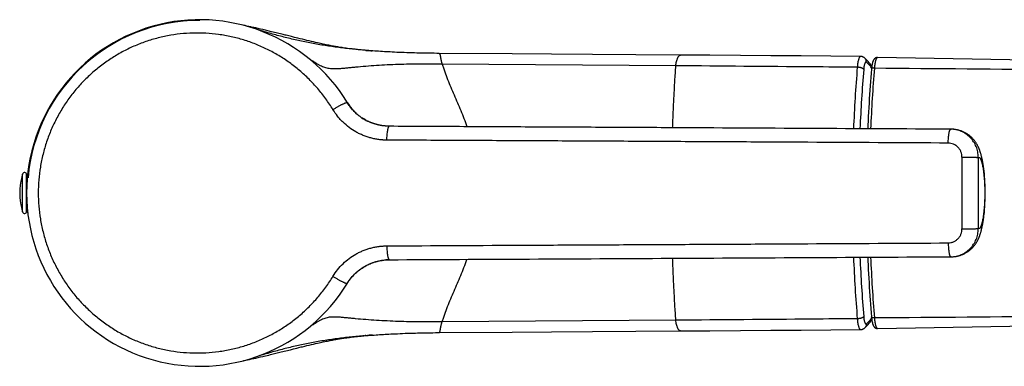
# Model space of a CAD drawing. Header units: millimetres. Extents: x -139 to 522, y -59 to 433.
# Tile 34 of 40: x 251 to 391, y 23 to 72. Entities that reach past the tile are written whole.
import ezdxf

# ---------------------------------------------------------------- set-up
doc = ezdxf.new("R2010")
doc.units = ezdxf.units.MM
doc.header["$LTSCALE"] = 23.1
doc.layers.get('0').update_dxf_attribs({"linetype": 'CONTINUOUS'})

msp = doc.modelspace()

# ---------------------------------------------------------------- linework, layer by layer
at = {"color": 7, "linetype": 'CONTINUOUS'}
for p, q in [((283, 71.51), (282.75, 71.56)), ((283.28, 71.45), (283, 71.51)), ((283.56, 71.39), (283.28, 71.45)), ((284.24, 71.25), (283.94, 71.31)), ((284.55, 71.18), (284.24, 71.25)), ((284.86, 71.11), (284.55, 71.18)), ((285.19, 71.03), (284.86, 71.11)), ((285.53, 70.95), (285.19, 71.03)), ((285.89, 70.87), (285.53, 70.95)), ((286.26, 70.78), (285.89, 70.87)), ((286.77, 70.65), (286.26, 70.78)), ((287.44, 70.49), (286.77, 70.65)), ((290.05, 69.84), (289.6, 69.95)), ((290.52, 69.73), (290.05, 69.84)), ((290.83, 69.65), (290.52, 69.73)), ((291.15, 69.57), (290.83, 69.65)), ((291.48, 69.5), (291.15, 69.57)), ((291.8, 69.42), (291.48, 69.5)), ((292.12, 69.34), (291.8, 69.42)), ((292.44, 69.27), (292.12, 69.34)), ((292.74, 69.2), (292.44, 69.27)), ((293.02, 69.13), (292.74, 69.2)), ((293.28, 69.07), (293.02, 69.13)), ((293.52, 69.02), (293.28, 69.07)), ((293.74, 68.97), (293.52, 69.02)), ((293.94, 68.93), (293.74, 68.97)), ((294.13, 68.89), (293.94, 68.93)), ((294.33, 68.85), (294.13, 68.89)), ((294.53, 68.8), (294.33, 68.85)), ((294.73, 68.76), (294.53, 68.8)), ((294.92, 68.72), (294.73, 68.76)), ((295.09, 68.69), (294.92, 68.72)), ((295.26, 68.65), (295.09, 68.69)), ((295.42, 68.62), (295.26, 68.65)), ((295.57, 68.59), (295.42, 68.62)), ((295.7, 68.57), (295.57, 68.59)), ((295.86, 68.54), (295.7, 68.57)), ((295.98, 68.52), (295.86, 68.54)), ((296.09, 68.5), (295.98, 68.52)), ((296.2, 68.48), (296.09, 68.5)), ((296.33, 68.46), (296.2, 68.48)), ((296.51, 68.43), (296.33, 68.46)), ((296.65, 68.41), (296.51, 68.43)), ((296.8, 68.39), (296.65, 68.41)), ((296.97, 68.36), (296.8, 68.39)), ((297.16, 68.33), (296.97, 68.36)), ((297.37, 68.3), (297.16, 68.33)), ((297.59, 68.27), (297.37, 68.3)), ((297.83, 68.24), (297.59, 68.27)), ((300.31, 67.99), (300.07, 68.01)), ((300.1, 68.01), (300.07, 68.01)), ((300.15, 68), (300.1, 68.01)), ((300.18, 68), (300.15, 68)), ((300.6, 67.97), (300.31, 67.99)), ((300.88, 67.94), (300.6, 67.97)), ((300.65, 67.96), (300.63, 67.96)), ((301.16, 67.92), (300.88, 67.94)), ((301.14, 67.92), (301.08, 67.93)), ((301.44, 67.9), (301.16, 67.92)), ((301.71, 67.88), (301.44, 67.9)), ((301.96, 67.87), (301.71, 67.88)), ((302.25, 67.85), (301.96, 67.87)), ((302.53, 67.83), (302.25, 67.85)), ((302.84, 67.81), (302.53, 67.83)), ((303.09, 67.8), (302.84, 67.81)), ((303.36, 67.78), (303.09, 67.8)), ((303.64, 67.77), (303.36, 67.78)), ((303.94, 67.75), (303.64, 67.77)), ((304.25, 67.74), (303.94, 67.75)), ((304.58, 67.72), (304.25, 67.74)), ((304.92, 67.71), (304.58, 67.72)), ((305.27, 67.69), (304.92, 67.71)), ((305.64, 67.68), (305.27, 67.69)), ((306.02, 67.67), (305.64, 67.68)), ((306.29, 67.66), (306.02, 67.67)), ((306.55, 67.65), (306.29, 67.66)), ((306.83, 67.64), (306.55, 67.65)), ((307.11, 67.63), (306.83, 67.64)), ((307.4, 67.62), (307.11, 67.63)), ((307.69, 67.62), (307.4, 67.62)), ((307.99, 67.61), (307.69, 67.62)), ((308.3, 67.6), (307.99, 67.61)), ((308.61, 67.6), (308.3, 67.6)), ((308.93, 67.59), (308.61, 67.6)), ((309.24, 67.59), (308.93, 67.59)), ((309.55, 67.58), (309.24, 67.59)), ((309.89, 67.58), (309.55, 67.58)), ((310.27, 67.57), (309.89, 67.58)), ((310.61, 67.57), (310.27, 67.57)), ((310.61, 67.57), (310.61, 67.57)), ((344.92, 67.34), (344.92, 67.34)), ((349.05, 67.31), (344.92, 67.34)), ((371.1, 66.88), (371.1, 66.88)), ((299.21, 58.71), (299.18, 58.74)), ((299.24, 58.69), (299.21, 58.71)), ((299.27, 58.67), (299.24, 58.69)), ((299.29, 58.65), (299.27, 58.67)), ((300.48, 57.93), (300.43, 57.95)), ((300.5, 57.92), (300.47, 57.93)), ((300.8, 57.79), (300.76, 57.8)), ((300.95, 57.72), (300.92, 57.73)), ((340.18, 57.04), (303.46, 57.24)), ((383.36, 56.81), (340.18, 57.04)), ((251.26, 50), (251.26, 50.06)), ((251.96, 45.15), (251.96, 50.35)), ((388.15, 47.75), (388.21, 47.75)), ((388.21, 47.75), (388.21, 47.99)), ((251.26, 45.45), (251.26, 45.5)), ((302.99, 38.25), (303.12, 38.25)), ((303.46, 38.27), (326.99, 38.39)), ((303.48, 38.28), (303.5, 38.28)), ((326.99, 38.39), (383.36, 38.7)), ((300.19, 37.43), (300.25, 37.46)), ((300.23, 37.45), (300.24, 37.46)), ((300.3, 37.48), (300.3, 37.49)), ((300.55, 37.61), (300.63, 37.65)), ((310.61, 27.93), (320.97, 28)), ((371.1, 28.62), (371.1, 28.62)), ((293.94, 26.57), (294.13, 26.62)), ((294.13, 26.62), (294.33, 26.66)), ((294.33, 26.66), (294.53, 26.7)), ((294.53, 26.7), (294.73, 26.74)), ((294.73, 26.74), (294.92, 26.78)), ((294.92, 26.78), (295.09, 26.81)), ((295.09, 26.81), (295.26, 26.85)), ((295.26, 26.85), (295.42, 26.88)), ((295.42, 26.88), (295.57, 26.91)), ((295.57, 26.91), (295.76, 26.94)), ((295.76, 26.94), (295.9, 26.97)), ((295.9, 26.97), (296.04, 26.99)), ((296.04, 26.99), (296.14, 27.01)), ((296.14, 27.01), (296.28, 27.04)), ((296.28, 27.04), (296.45, 27.06)), ((296.45, 27.06), (296.57, 27.08)), ((296.57, 27.08), (296.72, 27.1)), ((296.72, 27.1), (296.88, 27.13)), ((296.88, 27.13), (297.07, 27.16)), ((297.07, 27.16), (297.26, 27.18)), ((297.26, 27.18), (297.48, 27.21)), ((299.89, 27.48), (300.22, 27.51)), ((300.1, 27.5), (300.07, 27.49)), ((300.15, 27.5), (300.1, 27.5)), ((300.18, 27.5), (300.15, 27.5)), ((300.22, 27.51), (300.5, 27.53)), ((300.5, 27.53), (300.79, 27.55)), ((300.65, 27.54), (300.63, 27.54)), ((300.79, 27.55), (301.08, 27.57)), ((301.08, 27.57), (301.34, 27.59)), ((301.14, 27.58), (301.08, 27.57)), ((301.34, 27.59), (301.62, 27.61)), ((301.62, 27.61), (301.88, 27.63)), ((301.88, 27.63), (302.12, 27.65)), ((302.12, 27.65), (302.4, 27.66)), ((302.4, 27.66), (302.68, 27.68)), ((302.68, 27.68), (302.92, 27.7)), ((302.92, 27.7), (303.18, 27.71)), ((303.18, 27.71), (303.45, 27.72)), ((303.45, 27.72), (303.74, 27.74)), ((303.74, 27.74), (304.04, 27.75)), ((304.04, 27.75), (304.36, 27.77)), ((304.36, 27.77), (304.69, 27.78)), ((304.69, 27.78), (305.04, 27.8)), ((305.04, 27.8), (305.4, 27.81)), ((305.4, 27.81), (305.77, 27.83)), ((305.77, 27.83), (306.15, 27.84)), ((306.15, 27.84), (306.42, 27.85)), ((306.42, 27.85), (306.69, 27.86)), ((306.69, 27.86), (306.97, 27.87)), ((306.97, 27.87), (307.25, 27.87)), ((307.25, 27.87), (307.54, 27.88)), ((307.54, 27.88), (307.84, 27.89)), ((307.84, 27.89), (308.14, 27.9)), ((308.14, 27.9), (308.46, 27.9)), ((308.46, 27.9), (308.77, 27.91)), ((308.77, 27.91), (309.08, 27.91)), ((309.08, 27.91), (309.39, 27.92)), ((309.39, 27.92), (309.72, 27.92)), ((309.72, 27.92), (310.08, 27.93)), ((310.08, 27.93), (310.46, 27.93)), ((310.46, 27.93), (310.61, 27.93)), ((310.61, 27.93), (310.61, 27.93)), ((288.14, 25.19), (289.45, 25.51)), ((289.45, 25.51), (289.9, 25.62)), ((289.9, 25.62), (290.36, 25.74)), ((290.36, 25.74), (290.67, 25.81)), ((291.15, 25.93), (291.48, 26.01)), ((291.48, 26.01), (291.8, 26.08)), ((291.8, 26.08), (292.12, 26.16)), ((292.12, 26.16), (292.44, 26.23)), ((292.44, 26.23), (292.74, 26.3)), ((292.74, 26.3), (293.02, 26.37)), ((293.02, 26.37), (293.28, 26.43)), ((293.28, 26.43), (293.52, 26.48)), ((293.52, 26.48), (293.74, 26.53)), ((293.74, 26.53), (293.94, 26.57)), ((283.09, 24.01), (283.37, 24.07)), ((283.37, 24.07), (283.65, 24.13)), ((283.65, 24.13), (283.94, 24.19)), ((283.94, 24.19), (284.24, 24.26)), ((284.24, 24.26), (284.55, 24.32)), ((284.55, 24.32), (284.86, 24.4)), ((284.86, 24.4), (285.19, 24.47)), ((285.19, 24.47), (285.53, 24.55)), ((285.53, 24.55), (285.89, 24.64)), ((285.89, 24.64), (286.38, 24.75)), ((286.38, 24.75), (286.64, 24.82)), ((286.64, 24.82), (287.17, 24.95)), ((287.17, 24.95), (288.14, 25.19))]:
    msp.add_line(p, q, dxfattribs=at)
at = {"color": 9, "linetype": 'CONTINUOUS'}
for p, q in [((344.24, 65.81), (311.01, 66.05)), ((303.52, 57.22), (303.52, 57.22)), ((383.31, 56.81), (383.36, 56.81)), ((251.37, 45.06), (251.37, 50.44)), ((303.5, 38.28), (303.5, 38.28)), ((383.36, 38.7), (383.31, 38.7)), ((344.24, 29.69), (311.01, 29.45))]:
    msp.add_line(p, q, dxfattribs=at)
at = {"color": 7, "linetype": 'CONTINUOUS'}
for points in [[(283.94, 71.31), (283.84, 71.33), (283.56, 71.39)], [(289.6, 69.95), (288.86, 70.14), (288.71, 70.17), (288.57, 70.21), (288.43, 70.24), (287.44, 70.49)], [(300.07, 68.01), (299.89, 68.02), (299.7, 68.04), (299.51, 68.06), (299.32, 68.08), (299.15, 68.09), (298.98, 68.11), (298.82, 68.13), (298.66, 68.15), (298.51, 68.16), (298.37, 68.18), (298.23, 68.2), (298.09, 68.21), (297.96, 68.23), (297.83, 68.24)], [(344.92, 67.34), (338.54, 67.38), (332.41, 67.42), (326.56, 67.46), (320.97, 67.5), (310.61, 67.57)], [(370.48, 67.14), (366.29, 67.18), (362.03, 67.21), (357.74, 67.24), (353.41, 67.27), (349.05, 67.31)], [(371.1, 66.88), (371.09, 66.9), (371.07, 66.92), (371.04, 66.94), (371.01, 66.96), (370.99, 66.98), (370.96, 67), (370.93, 67.02), (370.9, 67.03), (370.87, 67.05), (370.84, 67.06), (370.81, 67.07), (370.78, 67.09), (370.75, 67.1), (370.72, 67.11), (370.69, 67.12), (370.66, 67.12), (370.63, 67.13), (370.59, 67.13), (370.56, 67.14), (370.53, 67.14), (370.5, 67.14), (370.48, 67.14)], [(372.1, 65.8), (372.02, 65.9), (371.87, 66.08), (371.72, 66.25), (371.57, 66.41), (371.42, 66.57), (371.26, 66.73), (371.1, 66.88)], [(372.92, 66.99), (372.89, 66.99), (372.86, 66.99), (372.83, 66.98), (372.81, 66.98), (372.78, 66.97), (372.75, 66.97), (372.73, 66.96), (372.7, 66.95), (372.68, 66.94), (372.65, 66.93), (372.63, 66.92), (372.61, 66.91), (372.58, 66.89), (372.56, 66.88), (372.54, 66.86), (372.52, 66.84), (372.49, 66.82), (372.47, 66.8), (372.45, 66.78), (372.44, 66.76), (372.42, 66.74), (372.4, 66.72), (372.38, 66.69), (372.37, 66.67), (372.35, 66.65), (372.34, 66.62), (372.32, 66.59), (372.31, 66.57), (372.3, 66.54), (372.28, 66.51), (372.27, 66.48), (372.26, 66.45), (372.25, 66.42), (372.23, 66.39), (372.22, 66.35), (372.21, 66.32), (372.2, 66.28), (372.19, 66.24), (372.18, 66.2), (372.17, 66.16), (372.16, 66.11), (372.15, 66.07), (372.14, 66.02), (372.13, 65.97), (372.12, 65.92), (372.11, 65.86), (372.1, 65.81), (372.09, 65.75), (372.08, 65.69), (372.08, 65.63), (372.07, 65.58), (372.06, 65.52), (372.06, 65.46), (372.05, 65.4), (372.05, 65.35)], [(478.1, 65), (465.28, 65.25), (452.36, 65.5), (439.34, 65.75), (426.24, 66), (413.04, 66.25), (399.74, 66.5), (386.36, 66.74), (372.92, 66.99)], [(372.05, 65.35), (372, 64.76), (371.95, 64.16), (371.9, 63.56), (371.86, 62.95), (371.82, 62.34), (371.78, 61.72), (371.74, 61.11), (371.7, 60.49), (371.67, 59.87), (371.63, 59.24), (371.6, 58.62), (371.57, 57.99), (371.54, 57.36), (371.52, 56.87)], [(298.92, 58.95), (298.86, 59.01), (298.74, 59.12), (298.62, 59.23), (298.51, 59.34), (298.4, 59.46), (298.29, 59.57), (298.19, 59.69), (298.09, 59.81), (297.99, 59.94), (297.9, 60.06), (297.8, 60.19), (297.71, 60.32), (297.63, 60.45), (297.55, 60.58)], [(299.18, 58.74), (299.16, 58.76), (299.14, 58.77)], [(300.44, 57.95), (300.29, 58.02), (300.15, 58.1), (300.01, 58.17), (299.87, 58.26), (299.74, 58.34), (299.61, 58.43)], [(300.64, 57.85), (300.61, 57.87), (300.58, 57.88), (300.56, 57.89), (300.53, 57.91), (300.5, 57.92)], [(300.76, 57.8), (300.73, 57.81), (300.7, 57.83), (300.67, 57.84), (300.64, 57.85)], [(300.92, 57.73), (300.89, 57.75), (300.86, 57.76), (300.83, 57.77), (300.8, 57.79)], [(301.02, 57.7), (300.99, 57.71), (300.95, 57.72)], [(303.47, 57.24), (303.43, 57.24), (303.38, 57.24), (303.32, 57.24), (303.27, 57.25), (303.22, 57.25), (303.17, 57.25), (303.12, 57.25), (303.07, 57.25), (303.02, 57.26), (302.97, 57.26), (302.92, 57.27), (302.87, 57.27), (302.83, 57.27), (302.78, 57.28), (302.73, 57.28), (302.68, 57.29), (302.64, 57.29), (302.59, 57.3), (302.54, 57.31), (302.5, 57.31), (302.45, 57.32), (302.41, 57.33), (302.36, 57.33), (302.32, 57.34), (302.27, 57.35), (302.23, 57.36), (302.19, 57.37), (302.14, 57.37), (302.1, 57.38), (302.06, 57.39), (302.02, 57.4), (301.98, 57.41), (301.94, 57.42), (301.9, 57.43), (301.86, 57.44), (301.82, 57.45), (301.78, 57.46), (301.74, 57.47), (301.7, 57.48), (301.66, 57.49), (301.62, 57.5), (301.58, 57.51), (301.55, 57.52), (301.51, 57.53), (301.47, 57.54), (301.44, 57.55), (301.4, 57.56), (301.36, 57.58), (301.33, 57.59), (301.29, 57.6), (301.26, 57.61), (301.22, 57.62), (301.19, 57.63), (301.15, 57.65), (301.12, 57.66), (301.09, 57.67), (301.05, 57.68), (301.02, 57.7)], [(388.21, 47.99), (388.21, 48.19), (388.2, 48.39), (388.2, 48.58), (388.19, 48.76), (388.19, 48.94), (388.18, 49.11), (388.17, 49.28), (388.16, 49.44), (388.15, 49.61), (388.14, 49.76), (388.13, 49.92), (388.12, 50.07), (388.11, 50.22), (388.1, 50.36), (388.09, 50.5), (388.07, 50.64), (388.06, 50.77), (388.05, 50.9), (388.03, 51.02), (388.02, 51.14), (388, 51.26), (387.99, 51.37), (387.97, 51.48), (387.96, 51.59), (387.94, 51.69), (387.92, 51.79), (387.91, 51.89), (387.89, 51.99), (387.87, 52.08), (387.86, 52.18), (387.84, 52.27), (387.82, 52.36), (387.81, 52.44), (387.79, 52.53), (387.77, 52.61), (387.75, 52.69), (387.73, 52.77), (387.72, 52.85), (387.7, 52.93), (387.68, 53), (387.66, 53.08), (387.64, 53.15), (387.62, 53.22), (387.6, 53.29), (387.58, 53.36), (387.56, 53.43), (387.54, 53.5), (387.52, 53.56), (387.5, 53.63), (387.47, 53.69), (387.45, 53.75), (387.43, 53.81), (387.41, 53.87), (387.39, 53.93), (387.36, 53.99), (387.34, 54.05), (387.32, 54.1), (387.29, 54.16), (387.27, 54.21), (387.25, 54.26), (387.22, 54.32), (387.2, 54.37), (387.17, 54.42), (387.14, 54.48), (387.11, 54.53), (387.08, 54.58), (387.05, 54.64), (387.02, 54.7), (386.99, 54.75), (386.95, 54.81), (386.91, 54.87), (386.87, 54.93), (386.83, 54.99), (386.79, 55.06), (386.74, 55.12), (386.69, 55.19), (386.63, 55.25), (386.58, 55.32), (386.52, 55.39), (386.46, 55.46), (386.39, 55.53), (386.32, 55.6), (386.25, 55.67), (386.17, 55.74), (386.09, 55.8), (386.01, 55.87), (385.93, 55.94), (385.84, 56), (385.75, 56.07), (385.66, 56.13), (385.56, 56.19), (385.47, 56.24), (385.37, 56.3), (385.27, 56.35), (385.17, 56.4), (385.07, 56.44), (384.97, 56.49), (384.88, 56.52), (384.78, 56.56), (384.68, 56.6), (384.58, 56.63), (384.48, 56.65), (384.38, 56.68), (384.29, 56.7), (384.19, 56.72), (384.1, 56.74), (384.01, 56.75), (383.93, 56.77), (383.84, 56.78), (383.76, 56.79), (383.68, 56.79), (383.61, 56.8), (383.54, 56.8), (383.47, 56.8), (383.4, 56.81), (383.36, 56.81)], [(383.36, 38.7), (383.4, 38.7), (383.46, 38.7), (383.53, 38.7), (383.6, 38.7), (383.67, 38.71), (383.75, 38.72), (383.83, 38.72), (383.91, 38.73), (383.99, 38.75), (384.08, 38.76), (384.17, 38.78), (384.26, 38.79), (384.35, 38.82), (384.45, 38.84), (384.54, 38.87), (384.64, 38.9), (384.74, 38.93), (384.84, 38.96), (384.93, 39), (385.03, 39.04), (385.13, 39.09), (385.23, 39.13), (385.33, 39.18), (385.43, 39.24), (385.52, 39.29), (385.62, 39.35), (385.71, 39.41), (385.8, 39.47), (385.89, 39.54), (385.98, 39.6), (386.06, 39.67), (386.14, 39.74), (386.22, 39.81), (386.3, 39.88), (386.37, 39.95), (386.44, 40.02), (386.5, 40.09), (386.56, 40.16), (386.62, 40.23), (386.67, 40.3), (386.73, 40.37), (386.78, 40.43), (386.82, 40.5), (386.87, 40.56), (386.91, 40.62), (386.95, 40.68), (386.98, 40.74), (387.02, 40.8), (387.05, 40.86), (387.08, 40.91), (387.11, 40.97), (387.14, 41.02), (387.17, 41.07), (387.19, 41.13), (387.22, 41.18), (387.24, 41.23), (387.27, 41.28), (387.29, 41.34), (387.31, 41.39), (387.34, 41.45), (387.36, 41.51), (387.38, 41.57), (387.41, 41.62), (387.43, 41.68), (387.45, 41.74), (387.47, 41.81), (387.49, 41.87), (387.51, 41.93), (387.54, 42), (387.56, 42.07), (387.58, 42.13), (387.6, 42.2), (387.62, 42.27), (387.64, 42.34), (387.66, 42.42), (387.68, 42.49), (387.69, 42.57), (387.71, 42.65), (387.73, 42.72), (387.75, 42.8), (387.77, 42.89), (387.79, 42.97), (387.8, 43.05), (387.82, 43.14), (387.84, 43.23), (387.86, 43.32), (387.87, 43.41), (387.89, 43.51), (387.91, 43.61), (387.92, 43.71), (387.94, 43.81), (387.95, 43.91), (387.97, 44.02), (387.99, 44.13), (388, 44.24), (388.02, 44.36), (388.03, 44.48), (388.04, 44.6), (388.06, 44.73), (388.07, 44.86), (388.09, 45), (388.1, 45.14), (388.11, 45.28), (388.12, 45.43), (388.13, 45.58), (388.14, 45.74), (388.15, 45.9), (388.16, 46.06), (388.17, 46.22), (388.18, 46.39), (388.19, 46.57), (388.19, 46.74), (388.2, 46.93), (388.2, 47.12), (388.21, 47.31), (388.21, 47.51), (388.21, 47.75)], [(300.63, 37.65), (300.72, 37.69), (300.81, 37.72), (300.9, 37.76), (300.99, 37.8), (301.08, 37.83), (301.18, 37.87), (301.28, 37.9), (301.38, 37.93), (301.48, 37.97), (301.58, 38), (301.69, 38.03), (301.8, 38.05), (301.91, 38.08), (302.02, 38.11), (302.13, 38.13), (302.25, 38.15), (302.36, 38.17), (302.48, 38.19), (302.61, 38.21), (302.73, 38.22), (302.86, 38.24), (302.99, 38.25)], [(303.12, 38.25), (303.25, 38.26), (303.39, 38.26), (303.46, 38.26)], [(371.52, 38.63), (371.54, 38.14), (371.57, 37.51), (371.6, 36.89), (371.63, 36.26), (371.67, 35.64), (371.7, 35.02), (371.74, 34.4), (371.78, 33.78), (371.82, 33.17), (371.86, 32.56), (371.9, 31.95), (371.95, 31.34), (372, 30.74), (372.05, 30.16)], [(297.56, 34.94), (297.63, 35.05), (297.7, 35.17), (297.78, 35.28), (297.86, 35.39), (297.94, 35.5), (298.02, 35.6), (298.09, 35.7), (298.17, 35.79), (298.25, 35.88), (298.33, 35.97), (298.41, 36.06), (298.49, 36.14), (298.57, 36.22), (298.65, 36.3), (298.73, 36.38), (298.81, 36.45), (298.89, 36.52), (298.96, 36.59), (299.04, 36.65), (299.12, 36.71), (299.19, 36.77), (299.26, 36.83), (299.33, 36.88), (299.4, 36.93), (299.47, 36.98), (299.54, 37.03), (299.61, 37.08), (299.67, 37.12), (299.74, 37.16), (299.81, 37.21), (299.87, 37.25), (299.93, 37.28), (300, 37.32), (300.06, 37.36), (300.13, 37.39), (300.19, 37.43)], [(300.24, 37.46), (300.31, 37.49), (300.39, 37.53)], [(300.39, 37.53), (300.47, 37.57), (300.55, 37.61)], [(371.1, 28.62), (371.26, 28.77), (371.42, 28.93), (371.57, 29.09), (371.73, 29.26), (371.87, 29.43), (372.02, 29.6), (372.1, 29.7)], [(372.05, 30.16), (372.05, 30.11), (372.06, 30.05), (372.06, 29.99), (372.07, 29.93), (372.08, 29.87), (372.08, 29.81), (372.09, 29.75), (372.1, 29.7), (372.11, 29.64), (372.12, 29.59), (372.13, 29.53), (372.14, 29.48), (372.15, 29.44), (372.16, 29.39), (372.17, 29.35), (372.18, 29.3), (372.19, 29.26), (372.2, 29.22), (372.21, 29.19), (372.22, 29.15), (372.23, 29.12), (372.25, 29.08), (372.26, 29.05), (372.27, 29.02), (372.28, 28.99), (372.3, 28.96), (372.31, 28.94), (372.32, 28.91), (372.34, 28.88), (372.35, 28.86), (372.37, 28.83), (372.38, 28.81), (372.4, 28.79), (372.42, 28.76), (372.44, 28.74), (372.45, 28.72), (372.47, 28.7), (372.49, 28.68), (372.52, 28.66), (372.54, 28.64), (372.56, 28.63), (372.58, 28.61), (372.61, 28.6), (372.63, 28.58), (372.65, 28.57), (372.68, 28.56), (372.7, 28.55), (372.73, 28.54), (372.75, 28.54), (372.78, 28.53), (372.81, 28.52), (372.83, 28.52), (372.86, 28.52), (372.89, 28.52), (372.92, 28.52)], [(372.92, 28.52), (386.36, 28.76), (399.74, 29.01), (413.03, 29.26), (426.23, 29.5), (439.34, 29.75), (452.36, 30), (465.28, 30.25), (478.1, 30.5)], [(320.97, 28), (326.56, 28.04), (332.41, 28.08), (338.54, 28.12), (344.92, 28.17)], [(344.92, 28.17), (349.05, 28.2), (353.41, 28.23), (357.74, 28.26), (362.03, 28.29), (366.29, 28.33), (370.48, 28.36)], [(370.48, 28.36), (370.5, 28.36), (370.53, 28.36), (370.56, 28.36), (370.59, 28.37), (370.63, 28.37), (370.66, 28.38), (370.69, 28.39), (370.72, 28.39), (370.75, 28.4), (370.78, 28.42), (370.81, 28.43), (370.84, 28.44), (370.87, 28.46), (370.9, 28.47), (370.93, 28.49), (370.96, 28.5), (370.99, 28.52), (371.01, 28.54), (371.04, 28.56), (371.06, 28.58), (371.09, 28.61), (371.1, 28.62)], [(297.48, 27.21), (297.71, 27.24), (297.83, 27.26), (297.96, 27.27), (298.09, 27.29), (298.23, 27.31), (298.37, 27.32), (298.51, 27.34), (298.66, 27.36), (298.82, 27.37), (298.98, 27.39), (299.15, 27.41), (299.32, 27.43), (299.51, 27.44), (299.7, 27.46), (299.89, 27.48)], [(290.67, 25.81), (290.99, 25.89), (291.15, 25.93)], [(282.75, 23.94), (282.83, 23.96), (283.09, 24.01)]]:
    msp.add_lwpolyline(points, dxfattribs=at)
for centre, radius, start, end in [((276.56, 47.75), 24.6, 31.4205, 328.6546), ((276.56, 47.75), 24.5, 90, 174.9516), ((308.63, 168.75), 101.1, 265.2051, 265.4589), ((308.84, 171.43), 103.79, 265.4719, 265.7097), ((303.5, 64.21), 6.97, 211.4307, 228.9304), ((303.5, 64.21), 6.97, 228.9253, 231.335), ((303.49, 64.2), 6.96, 231.3353, 232.9028), ((303.49, 64.19), 6.95, 232.9027, 236.0781), ((303.49, 64.19), 6.95, 236.0838, 243.8976), ((259.96, 47.75), 9, 162.6114, 165.1649), ((251.66, 50.35), 0.3, 0, 162.6114), ((254.96, 49.55), 3, 161.5319, 171.072), ((259.96, 47.75), 8.99, 165.5033, 194.4967), ((252.24, 50.2), 0.3, 201.2699, 233.7122), ((259.96, 47.75), 9, 194.8351, 197.3886), ((251.66, 45.15), 0.3, 197.3886, 0), ((252.24, 45.31), 0.3, 126.2876, 158.7301), ((254.96, 45.95), 3, 188.9282, 198.4689), ((303.51, 31.38), 6.89, 92.6272, 94.2749), ((303.52, 31.06), 7.21, 90.5558, 92.6252), ((303.54, 29.96), 8.32, 90.4599, 90.5823), ((303.53, 31.56), 6.72, 90.1984, 90.4708), ((308.63, -73.25), 101.1, 94.5411, 94.7949), ((308.84, -75.92), 103.79, 94.2903, 94.5281)]:
    msp.add_arc(centre, radius, start, end, dxfattribs=at)
at = {"color": 9, "linetype": 'CONTINUOUS'}
for centre, radius, start, end in [((344.92, 67.15), 0.191, 90.1495, 94.0235), ((570.61, 48.81), 201.28, 175.2156, 177.7028), ((567.27, 48.82), 197.02, 175.2025, 177.6556), ((572.79, 48.8), 201.02, 175.2367, 177.7008), ((2688.3, 47.75), 2303.4, 179.87366, 180.12635), ((2679.1, 47.75), 2291.88, 179.87366, 180.12635), ((570.61, 46.69), 201.28, 182.2972, 184.7844), ((567.27, 46.69), 197.02, 182.3444, 184.7976), ((572.79, 46.7), 201.02, 182.2992, 184.7633), ((344.92, 28.36), 0.191, 265.9779, 269.8576)]:
    msp.add_arc(centre, radius, start, end, dxfattribs=at)
for points, knots in [([(295.5, 59.59), (295.18, 60.12), (294.5, 61.14), (293.36, 62.58), (292.12, 63.92), (290.77, 65.16), (289.32, 66.28), (287.8, 67.28), (286.19, 68.16), (284.53, 68.9), (282.81, 69.5), (281.05, 69.96), (279.25, 70.28), (277.44, 70.46), (275.61, 70.48), (273.79, 70.36), (271.98, 70.09), (270.2, 69.67), (268.45, 69.11), (266.76, 68.41), (265.12, 67.57), (263.56, 66.6), (262.08, 65.51), (260.69, 64.3), (259.4, 62.97), (258.23, 61.55), (257.17, 60.03), (256.24, 58.43), (255.44, 56.76), (254.78, 55.04), (254.26, 53.26), (253.89, 51.44), (253.66, 49.6), (253.61, 48.37), (253.61, 47.75)], [0, 0, 0, 0, 0.031292, 0.062533, 0.093722, 0.124865, 0.155967, 0.187034, 0.218074, 0.249094, 0.280105, 0.311114, 0.342129, 0.373158, 0.404208, 0.435285, 0.466393, 0.497535, 0.528715, 0.559932, 0.591188, 0.622482, 0.653811, 0.685174, 0.716569, 0.747991, 0.779439, 0.810908, 0.842396, 0.873899, 0.905414, 0.936938, 0.968467, 1, 1, 1, 1]), ([(310.61, 67.57), (310.61, 67.57), (310.62, 67.57), (310.64, 67.56), (310.65, 67.55), (310.66, 67.54), (310.67, 67.52), (310.69, 67.49), (310.7, 67.44), (310.72, 67.38), (310.73, 67.31), (310.75, 67.22), (310.77, 67.13), (310.78, 67.02), (310.8, 66.91), (310.83, 66.79), (310.85, 66.68), (310.87, 66.59), (310.89, 66.5), (310.92, 66.37), (310.95, 66.24), (310.98, 66.14), (311, 66.08), (311.01, 66.05)], [0, 0, 0, 0, 0.009126, 0.01849, 0.028772, 0.040346, 0.053393, 0.068067, 0.102499, 0.143478, 0.191147, 0.245336, 0.305249, 0.37121, 0.443398, 0.52137, 0.605354, 0.649522, 0.695231, 0.791004, 0.892728, 0.945677, 1, 1, 1, 1]), ([(344.24, 65.81), (344.25, 65.92), (344.27, 66.12), (344.33, 66.42), (344.4, 66.68), (344.48, 66.87), (344.54, 67), (344.59, 67.09), (344.64, 67.16), (344.69, 67.22), (344.75, 67.27), (344.8, 67.3), (344.85, 67.33), (344.89, 67.33), (344.9, 67.34)], [0, 0, 0, 0, 0.185758, 0.357738, 0.513486, 0.650643, 0.711628, 0.76727, 0.817581, 0.86271, 0.902929, 0.938688, 0.970696, 1, 1, 1, 1]), ([(311.01, 66.05), (309.98, 66.06), (308.43, 66.06), (306.36, 66.03), (304.79, 65.99), (303.23, 65.93), (301.69, 65.84), (300.18, 65.74), (298.97, 65.63), (298.05, 65.54), (297.43, 65.48), (296.87, 65.42), (296.36, 65.38), (295.91, 65.36), (295.51, 65.36), (295.15, 65.38), (294.81, 65.43), (294.5, 65.5), (294.19, 65.61), (293.87, 65.75), (293.55, 65.91), (293.21, 66.11), (292.85, 66.34), (292.46, 66.59), (292.19, 66.77), (292.05, 66.86)], [0, 0, 0, 0, 0.159855, 0.240315, 0.321054, 0.401874, 0.482291, 0.561192, 0.636234, 0.671122, 0.703475, 0.732823, 0.758963, 0.782058, 0.802554, 0.821066, 0.838281, 0.854905, 0.871631, 0.889065, 0.907701, 0.927914, 0.949964, 0.973984, 1, 1, 1, 1]), ([(311.01, 66.05), (311.07, 65.87), (311.19, 65.5), (311.45, 64.77), (311.8, 63.86), (312.25, 62.77), (312.72, 61.67), (313.2, 60.57), (313.67, 59.46), (314.13, 58.33), (314.41, 57.56), (314.55, 57.18)], [0, 0, 0, 0, 0.060443, 0.121204, 0.243631, 0.367171, 0.491793, 0.617416, 0.744007, 0.871543, 1, 1, 1, 1]), ([(343.78, 57.02), (343.81, 57.77), (343.87, 59.25), (343.98, 61.47), (344.1, 63.65), (344.19, 65.09), (344.24, 65.81)], [0, 0, 0, 0, 0.255226, 0.507342, 0.755742, 1, 1, 1, 1]), ([(370.03, 65.6), (367.88, 65.62), (359.28, 65.69), (350.69, 65.76), (344.24, 65.81)], [0, 0, 0, 0, 0.249997, 1, 1, 1, 1]), ([(370.48, 67.14), (370.47, 67.14), (370.45, 67.14), (370.41, 67.12), (370.37, 67.08), (370.34, 67.03), (370.3, 66.97), (370.27, 66.9), (370.24, 66.82), (370.2, 66.68), (370.15, 66.48), (370.1, 66.22), (370.06, 65.92), (370.04, 65.71), (370.03, 65.6)], [0, 0, 0, 0, 0.021995, 0.046688, 0.076021, 0.111095, 0.152461, 0.200345, 0.254777, 0.315658, 0.455911, 0.618853, 0.801424, 1, 1, 1, 1]), ([(371.33, 66.31), (371.32, 66.32), (371.3, 66.33), (371.27, 66.34), (371.25, 66.34), (371.23, 66.34), (371.21, 66.32), (371.18, 66.3), (371.15, 66.25), (371.12, 66.2), (371.09, 66.14), (371.07, 66.07), (371.04, 65.95), (371, 65.77), (370.96, 65.55), (370.95, 65.38), (370.94, 65.29)], [0, 0, 0, 0, 0.03035, 0.056117, 0.068393, 0.080895, 0.108358, 0.141534, 0.181976, 0.230408, 0.287025, 0.351762, 0.424423, 0.59189, 0.785493, 1, 1, 1, 1]), ([(371.33, 66.31), (371.33, 66.36), (371.32, 66.47), (371.28, 66.63), (371.21, 66.77), (371.14, 66.85), (371.1, 66.88)], [0, 0, 0, 0, 0.25247, 0.502961, 0.751904, 1, 1, 1, 1]), ([(372.07, 65.54), (371.95, 65.68), (371.71, 65.94), (371.45, 66.19), (371.33, 66.31)], [0, 0, 0, 0, 0.511408, 1, 1, 1, 1]), ([(372.92, 66.99), (372.9, 66.99), (372.88, 66.98), (372.84, 66.96), (372.81, 66.93), (372.77, 66.88), (372.74, 66.82), (372.7, 66.75), (372.67, 66.67), (372.63, 66.54), (372.58, 66.35), (372.53, 66.1), (372.49, 65.81), (372.47, 65.6), (372.46, 65.5)], [0, 0, 0, 0, 0.022532, 0.047605, 0.077175, 0.112381, 0.153802, 0.201688, 0.256081, 0.316893, 0.45694, 0.619604, 0.801834, 1, 1, 1, 1]), ([(370.94, 65.29), (370.93, 65.32), (370.9, 65.35), (370.86, 65.38), (370.81, 65.42), (370.73, 65.47), (370.61, 65.51), (370.48, 65.55), (370.33, 65.58), (370.18, 65.6), (370.08, 65.6), (370.03, 65.6)], [0, 0, 0, 0, 0.073583, 0.116969, 0.165009, 0.274776, 0.401298, 0.54141, 0.691032, 0.845529, 1, 1, 1, 1]), ([(372.46, 65.5), (372.44, 65.5), (372.38, 65.5), (372.31, 65.49), (372.23, 65.48), (372.17, 65.46), (372.12, 65.44), (372.08, 65.41), (372.06, 65.39), (372.05, 65.36), (372.05, 65.35), (372.05, 65.35)], [0, 0, 0, 0, 0.17642, 0.343299, 0.496693, 0.633349, 0.751056, 0.849216, 0.929915, 0.965714, 1, 1, 1, 1]), ([(372.46, 65.5), (381.25, 65.43), (398.83, 65.28), (433.97, 64.9), (460.32, 64.53), (477.89, 64.25)], [0, 0, 0, 0, 0.250067, 0.500088, 1, 1, 1, 1]), ([(295.5, 59.59), (295.62, 59.67), (295.86, 59.82), (296.16, 59.99), (296.39, 60.12), (296.56, 60.21), (296.72, 60.29), (296.87, 60.37), (297.01, 60.43), (297.14, 60.49), (297.25, 60.53), (297.33, 60.56), (297.39, 60.58), (297.42, 60.59), (297.46, 60.59), (297.48, 60.59), (297.51, 60.6), (297.53, 60.59), (297.54, 60.59), (297.55, 60.58), (297.55, 60.58)], [0, 0, 0, 0, 0.184257, 0.36543, 0.452325, 0.535456, 0.613902, 0.686798, 0.753346, 0.812831, 0.864634, 0.90825, 0.926873, 0.943333, 0.957624, 0.969767, 0.979828, 0.987958, 0.994473, 1, 1, 1, 1]), ([(303.17, 55.26), (303.16, 55.26), (303.13, 55.26), (303.1, 55.26), (303.06, 55.26), (303.01, 55.26), (302.95, 55.26), (302.88, 55.26), (302.81, 55.27), (302.74, 55.27), (302.67, 55.27), (302.57, 55.28), (302.45, 55.29), (302.26, 55.31), (302.02, 55.34), (301.74, 55.38), (301.36, 55.45), (300.9, 55.56), (300.35, 55.72), (299.81, 55.92), (299.28, 56.15), (298.6, 56.51), (297.8, 57.03), (297.06, 57.65), (296.53, 58.2), (296.03, 58.79), (295.7, 59.26), (295.5, 59.59)], [0, 0, 0, 0, 0.003897, 0.007793, 0.01169, 0.015586, 0.023379, 0.031172, 0.038964, 0.046757, 0.054549, 0.062341, 0.077925, 0.093509, 0.124676, 0.155843, 0.187012, 0.249352, 0.311709, 0.374088, 0.436497, 0.498941, 0.623886, 0.749022, 0.8117, 0.874433, 1, 1, 1, 1]), ([(303.17, 55.26), (303.17, 55.38), (303.18, 55.63), (303.2, 55.98), (303.23, 56.31), (303.27, 56.56), (303.3, 56.74), (303.33, 56.85), (303.36, 56.95), (303.38, 57.04), (303.41, 57.11), (303.44, 57.15), (303.46, 57.18), (303.48, 57.2), (303.5, 57.21), (303.51, 57.22)], [0, 0, 0, 0, 0.184259, 0.361625, 0.526057, 0.672034, 0.736589, 0.794831, 0.846346, 0.890825, 0.9281, 0.958237, 0.970774, 0.981771, 1, 1, 1, 1]), ([(303.52, 57.22), (303.51, 57.22), (303.5, 57.23), (303.48, 57.23), (303.48, 57.24)], [0, 0, 0, 0, 0.324235, 1, 1, 1, 1]), ([(383.31, 56.81), (376.66, 56.84), (363.36, 56.91), (346.74, 57), (333.44, 57.07), (325.13, 57.11), (318.48, 57.14), (313.49, 57.17), (308.5, 57.2), (305.18, 57.21), (303.52, 57.22)], [0, 0, 0, 0, 0.249995, 0.499987, 0.624982, 0.749976, 0.812472, 0.874967, 0.937483, 1, 1, 1, 1]), ([(382.96, 54.84), (382.96, 54.97), (382.97, 55.22), (382.99, 55.58), (383.02, 55.87), (383.04, 56.08), (383.07, 56.22), (383.09, 56.35), (383.12, 56.47), (383.15, 56.56), (383.18, 56.65), (383.21, 56.71), (383.24, 56.76), (383.26, 56.78), (383.28, 56.79), (383.3, 56.8), (383.31, 56.81), (383.31, 56.81)], [0, 0, 0, 0, 0.187491, 0.367645, 0.534017, 0.610178, 0.680758, 0.745164, 0.80288, 0.853489, 0.896696, 0.932383, 0.960734, 0.972388, 0.982587, 0.991642, 1, 1, 1, 1]), ([(387.23, 52.81), (387.23, 53.07), (387.18, 53.59), (386.96, 54.34), (386.59, 55.03), (386.1, 55.64), (385.51, 56.14), (384.82, 56.52), (384.08, 56.75), (383.57, 56.8), (383.31, 56.81)], [0, 0, 0, 0, 0.125957, 0.251764, 0.377296, 0.502473, 0.627271, 0.751726, 0.875927, 1, 1, 1, 1]), ([(382.96, 54.84), (376.31, 54.88), (366.34, 54.93), (353.04, 55), (343.06, 55.05), (334.75, 55.1), (328.1, 55.13), (323.12, 55.16), (318.13, 55.18), (311.48, 55.22), (306.49, 55.24), (303.17, 55.26)], [0, 0, 0, 0, 0.25, 0.375, 0.5, 0.625, 0.6875, 0.75, 0.8125, 0.875, 1, 1, 1, 1]), ([(384.91, 52.83), (384.91, 52.96), (384.89, 53.22), (384.78, 53.6), (384.6, 53.95), (384.35, 54.26), (384.06, 54.51), (383.72, 54.7), (383.35, 54.81), (383.09, 54.84), (382.96, 54.84)], [0, 0, 0, 0, 0.126016, 0.251833, 0.377341, 0.502477, 0.627232, 0.751661, 0.875869, 1, 1, 1, 1]), ([(384.91, 52.83), (385.04, 52.83), (385.3, 52.83), (385.69, 52.83), (386.06, 52.83), (386.39, 52.82), (386.69, 52.82), (386.9, 52.82), (387.04, 52.81), (387.12, 52.81), (387.18, 52.81), (387.22, 52.81), (387.23, 52.81)], [0, 0, 0, 0, 0.168709, 0.336695, 0.497504, 0.644956, 0.773388, 0.877865, 0.919827, 0.954378, 0.981187, 1, 1, 1, 1]), ([(387.23, 52.81), (387.26, 52.81), (387.3, 52.81), (387.36, 52.8), (387.41, 52.78), (387.46, 52.75), (387.49, 52.7), (387.52, 52.66), (387.55, 52.6), (387.58, 52.53), (387.62, 52.42), (387.66, 52.3), (387.7, 52.17), (387.75, 51.99), (387.81, 51.73), (387.88, 51.39), (387.94, 51.02), (387.99, 50.62), (388.04, 50.19), (388.08, 49.73), (388.11, 49.25), (388.13, 48.76), (388.15, 48.26), (388.15, 47.92), (388.15, 47.75)], [0, 0, 0, 0, 0.016686, 0.025167, 0.034087, 0.044171, 0.05697, 0.064674, 0.073146, 0.092118, 0.113407, 0.136671, 0.161768, 0.18862, 0.247266, 0.312053, 0.382652, 0.458746, 0.540046, 0.626281, 0.716575, 0.809638, 0.904388, 1, 1, 1, 1]), ([(253.61, 47.75), (253.61, 47.13), (253.66, 45.9), (253.89, 44.06), (254.26, 42.24), (254.78, 40.47), (255.44, 38.74), (256.24, 37.07), (257.17, 35.47), (258.23, 33.95), (259.4, 32.53), (260.69, 31.21), (262.08, 29.99), (263.56, 28.9), (265.13, 27.93), (266.76, 27.09), (268.46, 26.39), (270.2, 25.83), (271.98, 25.41), (273.79, 25.14), (275.62, 25.02), (277.44, 25.05), (279.26, 25.22), (281.05, 25.54), (282.82, 26), (284.54, 26.61), (286.2, 27.35), (287.8, 28.22), (289.33, 29.23), (290.77, 30.35), (292.12, 31.59), (293.37, 32.93), (294.51, 34.37), (295.18, 35.39), (295.5, 35.92)], [0, 0, 0, 0, 0.031533, 0.063062, 0.094586, 0.126101, 0.157604, 0.189092, 0.220561, 0.252009, 0.283431, 0.314825, 0.346189, 0.377518, 0.408811, 0.440067, 0.471285, 0.502464, 0.533606, 0.564714, 0.595791, 0.626841, 0.65787, 0.688885, 0.719894, 0.750904, 0.781925, 0.812965, 0.844032, 0.875134, 0.906277, 0.937467, 0.968707, 1, 1, 1, 1]), ([(388.15, 47.75), (388.15, 47.58), (388.15, 47.24), (388.13, 46.74), (388.11, 46.25), (388.08, 45.77), (388.04, 45.32), (387.99, 44.89), (387.94, 44.49), (387.88, 44.11), (387.81, 43.78), (387.75, 43.52), (387.7, 43.33), (387.66, 43.2), (387.62, 43.08), (387.58, 42.98), (387.55, 42.9), (387.52, 42.84), (387.49, 42.8), (387.46, 42.76), (387.41, 42.72), (387.36, 42.71), (387.3, 42.69), (387.26, 42.7), (387.23, 42.7)], [0, 0, 0, 0, 0.095612, 0.190362, 0.283425, 0.373719, 0.459954, 0.541255, 0.617348, 0.687947, 0.752734, 0.81138, 0.838233, 0.863329, 0.886595, 0.907883, 0.926855, 0.935326, 0.943032, 0.955828, 0.965913, 0.974833, 0.983314, 1, 1, 1, 1]), ([(382.96, 40.66), (383.09, 40.66), (383.28, 40.68), (383.53, 40.75), (383.77, 40.84), (384.06, 41), (384.35, 41.25), (384.6, 41.55), (384.78, 41.9), (384.89, 42.28), (384.91, 42.54), (384.91, 42.67)], [0, 0, 0, 0, 0.124112, 0.186265, 0.248457, 0.372867, 0.497603, 0.622718, 0.748206, 0.874004, 1, 1, 1, 1]), ([(383.31, 38.7), (383.44, 38.7), (383.7, 38.71), (384.08, 38.77), (384.45, 38.87), (384.94, 39.05), (385.51, 39.36), (386.1, 39.86), (386.59, 40.47), (386.96, 41.16), (387.18, 41.91), (387.23, 42.44), (387.23, 42.7)], [0, 0, 0, 0, 0.062087, 0.124188, 0.186322, 0.248504, 0.372921, 0.497681, 0.62282, 0.748313, 0.874081, 1, 1, 1, 1]), ([(384.91, 42.67), (385.04, 42.67), (385.3, 42.67), (385.69, 42.67), (386.06, 42.68), (386.39, 42.68), (386.69, 42.68), (386.9, 42.69), (387.04, 42.69), (387.12, 42.69), (387.18, 42.69), (387.22, 42.7), (387.23, 42.7)], [0, 0, 0, 0, 0.168709, 0.336695, 0.497504, 0.644956, 0.773388, 0.877865, 0.919827, 0.954378, 0.981187, 1, 1, 1, 1]), ([(303.15, 40.24), (309.8, 40.28), (319.78, 40.33), (333.08, 40.4), (343.06, 40.45), (353.03, 40.5), (366.33, 40.57), (376.31, 40.63), (382.96, 40.66)], [0, 0, 0, 0, 0.25, 0.375, 0.5, 0.625, 0.75, 1, 1, 1, 1]), ([(382.96, 40.66), (382.96, 40.53), (382.97, 40.28), (382.99, 39.92), (383.02, 39.63), (383.04, 39.42), (383.07, 39.28), (383.09, 39.15), (383.12, 39.04), (383.15, 38.94), (383.18, 38.86), (383.21, 38.79), (383.24, 38.75), (383.26, 38.72), (383.28, 38.71), (383.3, 38.7), (383.31, 38.7), (383.31, 38.7)], [0, 0, 0, 0, 0.18749, 0.367643, 0.534015, 0.610176, 0.680756, 0.745162, 0.802878, 0.853488, 0.896694, 0.932382, 0.960733, 0.972387, 0.982587, 0.991642, 1, 1, 1, 1]), ([(295.5, 35.92), (295.7, 36.25), (296.14, 36.88), (296.92, 37.73), (297.8, 38.48), (298.6, 39), (299.28, 39.35), (299.8, 39.58), (300.34, 39.78), (300.89, 39.95), (301.36, 40.05), (301.73, 40.12), (301.97, 40.16), (302.16, 40.18), (302.3, 40.2), (302.44, 40.21), (302.58, 40.22), (302.7, 40.23), (302.8, 40.23), (302.87, 40.23), (302.94, 40.23), (303.04, 40.24), (303.11, 40.24), (303.15, 40.24)], [0, 0, 0, 0, 0.125603, 0.250969, 0.376116, 0.501067, 0.563511, 0.625919, 0.688298, 0.750653, 0.812991, 0.84416, 0.875327, 0.890911, 0.906494, 0.922077, 0.937662, 0.953246, 0.961038, 0.96883, 0.976623, 0.984415, 1, 1, 1, 1]), ([(303.15, 40.24), (303.16, 40.11), (303.16, 39.87), (303.18, 39.51), (303.21, 39.18), (303.25, 38.93), (303.28, 38.75), (303.31, 38.63), (303.34, 38.53), (303.37, 38.45), (303.4, 38.39), (303.42, 38.35), (303.44, 38.31), (303.47, 38.29), (303.5, 38.28)], [0, 0, 0, 0, 0.186318, 0.365459, 0.531152, 0.677683, 0.742205, 0.800192, 0.85123, 0.895014, 0.931406, 0.946866, 0.96056, 1, 1, 1, 1]), ([(303.46, 38.27), (303.47, 38.27), (303.48, 38.27), (303.49, 38.27), (303.49, 38.27)], [0, 0, 0, 0, 0.40909, 1, 1, 1, 1]), ([(303.49, 38.27), (303.49, 38.27), (303.5, 38.27), (303.5, 38.27), (303.5, 38.27), (303.51, 38.27), (303.51, 38.27), (303.51, 38.27), (303.51, 38.27), (303.51, 38.27), (303.51, 38.27), (303.51, 38.27), (303.51, 38.27), (303.51, 38.27), (303.51, 38.27)], [0, 0, 0, 0, 0.210425, 0.41411, 0.594362, 0.670566, 0.734835, 0.785352, 0.820774, 0.842414, 0.860238, 0.884512, 0.917008, 1, 1, 1, 1]), ([(303.5, 38.28), (310.15, 38.31), (323.45, 38.38), (350.06, 38.52), (370.01, 38.63), (383.31, 38.7)], [0, 0, 0, 0, 0.250002, 0.5, 1, 1, 1, 1]), ([(311.01, 29.45), (311.07, 29.63), (311.19, 30), (311.45, 30.73), (311.8, 31.64), (312.25, 32.74), (312.72, 33.83), (313.2, 34.93), (313.67, 36.04), (314.13, 37.17), (314.41, 37.94), (314.55, 38.33)], [0, 0, 0, 0, 0.060443, 0.121204, 0.243631, 0.367171, 0.491793, 0.617416, 0.744007, 0.871543, 1, 1, 1, 1]), ([(344.24, 29.69), (344.19, 30.41), (344.1, 31.85), (343.98, 34.03), (343.87, 36.25), (343.81, 37.73), (343.78, 38.48)], [0, 0, 0, 0, 0.244258, 0.492658, 0.744774, 1, 1, 1, 1]), ([(295.5, 35.92), (295.62, 35.84), (295.86, 35.7), (296.16, 35.52), (296.4, 35.39), (296.57, 35.3), (296.73, 35.22), (296.88, 35.14), (297.02, 35.08), (297.14, 35.02), (297.25, 34.98), (297.33, 34.95), (297.39, 34.93), (297.43, 34.93), (297.46, 34.92), (297.49, 34.92), (297.51, 34.92), (297.53, 34.92), (297.55, 34.93), (297.55, 34.93), (297.56, 34.94)], [0, 0, 0, 0, 0.184258, 0.365433, 0.452329, 0.535463, 0.613911, 0.686808, 0.753357, 0.812843, 0.864646, 0.908262, 0.926885, 0.943345, 0.957635, 0.969777, 0.979836, 0.987964, 0.994476, 1, 1, 1, 1]), ([(477.89, 31.26), (469.11, 31.11), (451.54, 30.85), (425.19, 30.51), (398.83, 30.22), (381.25, 30.07), (372.46, 30.01)], [0, 0, 0, 0, 0.249935, 0.499912, 0.749934, 1, 1, 1, 1]), ([(311.01, 29.45), (309.98, 29.44), (308.43, 29.44), (306.36, 29.47), (304.79, 29.51), (303.23, 29.58), (301.69, 29.66), (300.18, 29.77), (298.97, 29.87), (298.05, 29.96), (297.43, 30.02), (296.87, 30.08), (296.36, 30.12), (295.91, 30.14), (295.51, 30.15), (295.15, 30.13), (294.81, 30.08), (294.5, 30), (294.19, 29.89), (293.87, 29.76), (293.55, 29.59), (293.21, 29.39), (292.85, 29.17), (292.46, 28.91), (292.19, 28.74), (292.05, 28.64)], [0, 0, 0, 0, 0.159855, 0.240315, 0.321055, 0.401875, 0.482292, 0.561193, 0.636235, 0.671122, 0.703474, 0.732822, 0.758962, 0.782056, 0.802552, 0.821064, 0.838279, 0.854903, 0.871628, 0.889063, 0.907699, 0.927912, 0.949963, 0.973983, 1, 1, 1, 1]), ([(310.61, 27.93), (310.61, 27.93), (310.62, 27.93), (310.64, 27.94), (310.65, 27.95), (310.66, 27.97), (310.67, 27.98), (310.69, 28.01), (310.7, 28.06), (310.72, 28.12), (310.73, 28.2), (310.75, 28.28), (310.77, 28.37), (310.78, 28.48), (310.8, 28.59), (310.83, 28.71), (310.85, 28.82), (310.87, 28.91), (310.89, 29.01), (310.92, 29.13), (310.95, 29.26), (310.98, 29.37), (311, 29.42), (311.01, 29.45)], [0, 0, 0, 0, 0.009126, 0.01849, 0.028772, 0.040346, 0.053393, 0.068067, 0.102499, 0.143478, 0.191147, 0.245336, 0.305249, 0.37121, 0.443398, 0.52137, 0.605354, 0.649522, 0.695231, 0.791004, 0.892728, 0.945677, 1, 1, 1, 1]), ([(370.03, 29.9), (367.88, 29.88), (359.28, 29.81), (350.69, 29.74), (344.24, 29.69)], [0, 0, 0, 0, 0.249997, 1, 1, 1, 1]), ([(344.9, 28.17), (344.89, 28.17), (344.85, 28.18), (344.8, 28.2), (344.75, 28.23), (344.69, 28.28), (344.64, 28.34), (344.59, 28.42), (344.54, 28.5), (344.48, 28.63), (344.4, 28.82), (344.33, 29.09), (344.27, 29.38), (344.25, 29.59), (344.24, 29.69)], [0, 0, 0, 0, 0.029303, 0.061311, 0.09707, 0.137289, 0.182418, 0.232729, 0.288371, 0.349355, 0.486513, 0.642261, 0.814241, 1, 1, 1, 1]), ([(370.94, 30.21), (370.93, 30.19), (370.9, 30.15), (370.86, 30.12), (370.81, 30.08), (370.73, 30.04), (370.61, 29.99), (370.48, 29.95), (370.33, 29.92), (370.18, 29.91), (370.08, 29.9), (370.03, 29.9)], [0, 0, 0, 0, 0.073583, 0.116969, 0.165009, 0.274776, 0.401298, 0.54141, 0.691032, 0.845529, 1, 1, 1, 1]), ([(370.03, 29.9), (370.04, 29.79), (370.06, 29.58), (370.1, 29.28), (370.15, 29.02), (370.2, 28.82), (370.24, 28.69), (370.27, 28.6), (370.3, 28.53), (370.34, 28.47), (370.37, 28.42), (370.41, 28.39), (370.45, 28.36), (370.47, 28.36), (370.48, 28.36)], [0, 0, 0, 0, 0.198577, 0.381149, 0.544091, 0.684344, 0.745224, 0.799656, 0.847539, 0.888905, 0.923979, 0.953311, 0.978004, 1, 1, 1, 1]), ([(370.94, 30.21), (370.95, 30.12), (370.96, 29.96), (371, 29.73), (371.04, 29.56), (371.07, 29.44), (371.09, 29.36), (371.12, 29.3), (371.15, 29.25), (371.18, 29.21), (371.21, 29.18), (371.23, 29.16), (371.25, 29.16), (371.27, 29.16), (371.3, 29.17), (371.32, 29.18), (371.33, 29.19)], [0, 0, 0, 0, 0.214524, 0.408112, 0.575586, 0.648235, 0.712989, 0.769622, 0.818042, 0.858486, 0.891664, 0.919118, 0.931618, 0.943895, 0.969658, 1, 1, 1, 1]), ([(371.33, 29.19), (371.45, 29.31), (371.71, 29.56), (371.95, 29.83), (372.07, 29.97)], [0, 0, 0, 0, 0.488513, 1, 1, 1, 1]), ([(372.46, 30.01), (372.44, 30.01), (372.38, 30.01), (372.31, 30.01), (372.23, 30.03), (372.17, 30.04), (372.12, 30.07), (372.08, 30.09), (372.06, 30.12), (372.05, 30.14), (372.05, 30.15), (372.05, 30.16)], [0, 0, 0, 0, 0.176428, 0.343312, 0.49671, 0.633367, 0.75107, 0.849224, 0.929917, 0.965713, 1, 1, 1, 1]), ([(372.46, 30.01), (372.47, 29.9), (372.49, 29.7), (372.53, 29.41), (372.58, 29.15), (372.63, 28.96), (372.67, 28.83), (372.7, 28.75), (372.74, 28.68), (372.77, 28.62), (372.81, 28.57), (372.84, 28.54), (372.88, 28.52), (372.9, 28.52), (372.92, 28.52)], [0, 0, 0, 0, 0.198166, 0.380396, 0.54306, 0.683107, 0.743919, 0.798312, 0.846198, 0.88762, 0.922825, 0.952395, 0.977468, 1, 1, 1, 1]), ([(371.33, 29.19), (371.33, 29.14), (371.32, 29.03), (371.28, 28.88), (371.21, 28.74), (371.14, 28.65), (371.1, 28.62)], [0, 0, 0, 0, 0.25247, 0.502961, 0.751904, 1, 1, 1, 1])]:
    msp.add_open_spline(points, degree=3, knots=knots, dxfattribs=at)
at = {"color": 7, "linetype": 'CONTINUOUS'}
for points, knots in [([(300, 68.02), (299.34, 68.07), (298.03, 68.2), (296.07, 68.43), (294.14, 68.71), (292.23, 69.05), (290.66, 69.37), (289.42, 69.66), (288.5, 69.89), (287.59, 70.13), (286.69, 70.38), (285.79, 70.64), (285.19, 70.81), (284.9, 70.9)], [0, 0, 0, 0, 0.128609, 0.256476, 0.383445, 0.509327, 0.633944, 0.695736, 0.757174, 0.81827, 0.879058, 0.939602, 1, 1, 1, 1]), ([(303.52, 57.22), (303.25, 57.22), (302.86, 57.25), (302.34, 57.33), (301.83, 57.43), (301.2, 57.62), (300.71, 57.82), (300.48, 57.93)], [0, 0, 0, 0, 0.250961, 0.375643, 0.500031, 0.749133, 1, 1, 1, 1]), ([(300.3, 37.49), (300.51, 37.6), (300.94, 37.79), (301.6, 38.02), (302.29, 38.18), (302.76, 38.24), (302.99, 38.26)], [0, 0, 0, 0, 0.249461, 0.498766, 0.749012, 1, 1, 1, 1]), ([(297.56, 34.94), (297.72, 35.2), (298.08, 35.71), (298.71, 36.39), (299.43, 36.98), (299.96, 37.31), (300.23, 37.45)], [0, 0, 0, 0, 0.251315, 0.501749, 0.751317, 1, 1, 1, 1]), ([(300, 27.49), (299.34, 27.43), (298.03, 27.31), (296.07, 27.07), (294.14, 26.79), (292.23, 26.46), (290.66, 26.13), (289.42, 25.84), (288.5, 25.61), (287.59, 25.37), (286.69, 25.12), (285.79, 24.86), (285.19, 24.69), (284.9, 24.61)], [0, 0, 0, 0, 0.128609, 0.256476, 0.383445, 0.509327, 0.633944, 0.695736, 0.757174, 0.81827, 0.879058, 0.939602, 1, 1, 1, 1])]:
    msp.add_open_spline(points, degree=3, knots=knots, dxfattribs=at)

doc.saveas('drawing.dxf')
